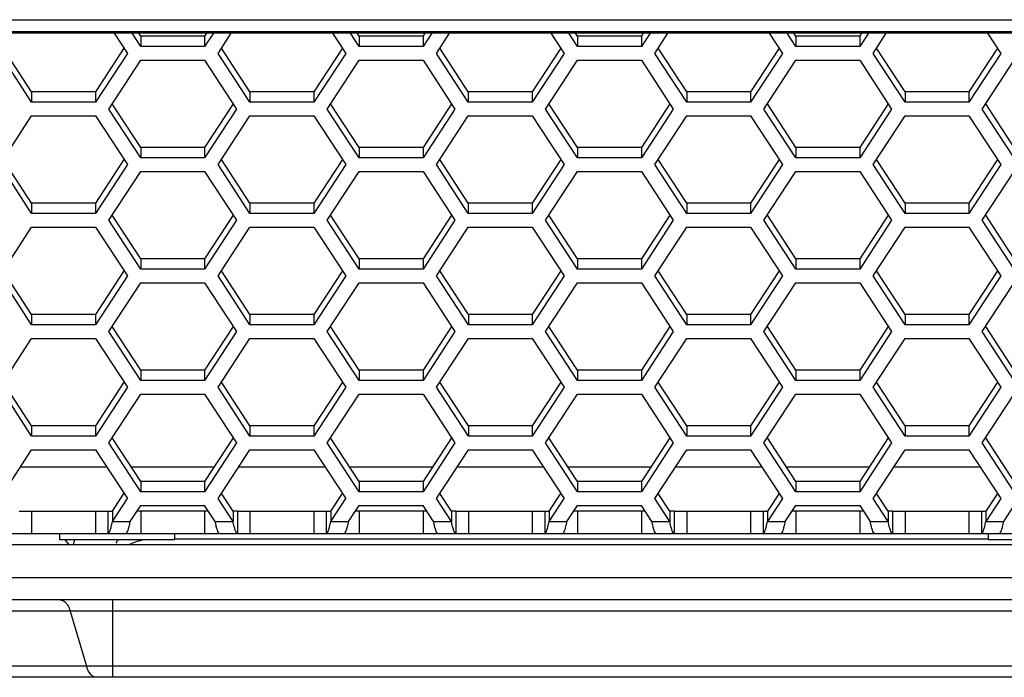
# Model space of a CAD drawing. Header units: millimetres. Extents: x 0 to 420, y 0 to 297.
# Tile 33 of 136: x 111.59 to 120.5, y 217.2 to 223.15. Entities that reach past the tile are written whole.
import ezdxf

# ---------------------------------------------------------------- set-up
doc = ezdxf.new("R2010")
doc.units = ezdxf.units.MM
doc.header["$LTSCALE"] = 23.1
doc.layers.get('0').update_dxf_attribs({"linetype": 'CONTINUOUS'})
doc.layers.add('02___PRT_ALL_AXES', color=7, linetype='CONTINUOUS')

msp = doc.modelspace()

# ---------------------------------------------------------------- linework, layer by layer
at = {"color": 7, "linetype": 'Continuous'}
for p, q in [((101.87, 223.1462), (139.8777, 223.1462)), ((101.87, 223.0401), (139.8777, 223.0401)), ((139.8689, 223.024), (101.8788, 223.024)), ((112.4467, 223.024), (112.5658, 222.8419)), ((112.687, 222.9037), (112.6084, 223.024)), ((112.687, 222.9976), (112.687, 222.9037)), ((113.343, 223.024), (113.2644, 222.9037)), ((113.2644, 222.9976), (113.2644, 222.9037)), ((113.3856, 222.8419), (113.5047, 223.024)), ((114.4213, 223.024), (114.5403, 222.8419)), ((114.6616, 222.9037), (114.5829, 223.024)), ((114.6616, 222.9976), (114.6616, 222.9037)), ((115.3175, 223.024), (115.2389, 222.9037)), ((115.2389, 222.9976), (115.2389, 222.9037)), ((115.3602, 222.8419), (115.4792, 223.024)), ((116.3958, 223.024), (116.5149, 222.8419)), ((116.6361, 222.9037), (116.5575, 223.024)), ((116.6361, 222.9976), (116.6361, 222.9037)), ((117.2921, 223.024), (117.2135, 222.9038)), ((117.2135, 222.9976), (117.2135, 222.9038)), ((117.3347, 222.8419), (117.4537, 223.024)), ((118.3704, 223.024), (118.4894, 222.842)), ((118.6106, 222.9038), (118.532, 223.024)), ((118.6106, 222.9977), (118.6106, 222.9038)), ((119.2666, 223.024), (119.188, 222.9038)), ((119.188, 222.9977), (119.188, 222.9038)), ((119.3092, 222.842), (119.4283, 223.024)), ((120.3449, 223.024), (120.4639, 222.842)), ((113.2644, 222.9037), (112.687, 222.9037)), ((115.2389, 222.9037), (114.6616, 222.9037)), ((117.2135, 222.9038), (116.6361, 222.9037)), ((119.188, 222.9038), (118.6106, 222.9038)), ((111.6998, 222.4004), (111.4111, 222.8419)), ((112.5658, 222.8419), (112.2771, 222.4004)), ((112.3984, 222.3386), (112.687, 222.7801)), ((112.687, 222.7801), (113.2644, 222.7801)), ((113.2644, 222.7801), (113.5531, 222.3386)), ((113.6743, 222.4005), (113.3856, 222.8419)), ((114.5403, 222.8419), (114.2517, 222.4005)), ((114.3729, 222.3387), (114.6616, 222.7801)), ((114.6616, 222.7801), (115.2389, 222.7801)), ((115.2389, 222.7801), (115.5276, 222.3387)), ((115.6488, 222.4005), (115.3602, 222.8419)), ((116.5149, 222.8419), (116.2262, 222.4005)), ((116.3474, 222.3387), (116.6361, 222.7801)), ((116.6361, 222.7801), (117.2135, 222.7801)), ((117.2135, 222.7801), (117.5021, 222.3387)), ((117.6234, 222.4005), (117.3347, 222.8419)), ((118.4894, 222.842), (118.2007, 222.4005)), ((118.322, 222.3387), (118.6106, 222.7801)), ((118.6106, 222.7801), (119.188, 222.7801)), ((119.188, 222.7801), (119.4767, 222.3387)), ((119.5979, 222.4005), (119.3092, 222.842)), ((120.4639, 222.842), (120.1753, 222.4005)), ((120.2965, 222.3387), (120.5852, 222.7802)), ((111.6998, 222.4943), (111.6998, 222.4004)), ((112.2771, 222.4943), (112.2771, 222.4004)), ((113.6743, 222.4943), (113.6743, 222.4005)), ((114.2517, 222.4944), (114.2517, 222.4005)), ((115.6488, 222.4944), (115.6488, 222.4005)), ((116.2262, 222.4944), (116.2262, 222.4005)), ((117.6234, 222.4944), (117.6234, 222.4005)), ((118.2007, 222.4944), (118.2007, 222.4005)), ((119.5979, 222.4944), (119.5979, 222.4005)), ((120.1753, 222.4944), (120.1753, 222.4005)), ((112.2771, 222.4004), (111.6998, 222.4004)), ((112.687, 221.8972), (112.3984, 222.3386)), ((113.5531, 222.3386), (113.2644, 221.8972)), ((114.2517, 222.4005), (113.6743, 222.4005)), ((114.6616, 221.8972), (114.3729, 222.3387)), ((115.5276, 222.3387), (115.2389, 221.8972)), ((116.2262, 222.4005), (115.6488, 222.4005)), ((116.6361, 221.8972), (116.3474, 222.3387)), ((117.5021, 222.3387), (117.2135, 221.8972)), ((118.2007, 222.4005), (117.6234, 222.4005)), ((118.6107, 221.8972), (118.322, 222.3387)), ((119.4767, 222.3387), (119.188, 221.8972)), ((120.1753, 222.4005), (119.5979, 222.4005)), ((120.5852, 221.8972), (120.2965, 222.3387)), ((111.4111, 221.8354), (111.6998, 222.2768)), ((111.6998, 222.2768), (112.2771, 222.2768)), ((112.2771, 222.2768), (112.5658, 221.8354)), ((113.3856, 221.8354), (113.6743, 222.2768)), ((113.6743, 222.2768), (114.2517, 222.2768)), ((114.2517, 222.2768), (114.5403, 221.8354)), ((115.3602, 221.8354), (115.6488, 222.2769)), ((115.6488, 222.2769), (116.2262, 222.2769)), ((116.2262, 222.2769), (116.5149, 221.8354)), ((117.3347, 221.8354), (117.6234, 222.2769)), ((117.6234, 222.2769), (118.2007, 222.2769)), ((118.2007, 222.2769), (118.4894, 221.8354)), ((119.3092, 221.8354), (119.5979, 222.2769)), ((119.5979, 222.2769), (120.1753, 222.2769)), ((120.1753, 222.2769), (120.4639, 221.8354)), ((112.687, 221.9911), (112.687, 221.8972)), ((113.2644, 221.9911), (113.2644, 221.8972)), ((114.6616, 221.9911), (114.6616, 221.8972)), ((115.2389, 221.9911), (115.2389, 221.8972)), ((116.6361, 221.9911), (116.6361, 221.8972)), ((117.2135, 221.9911), (117.2135, 221.8972)), ((118.6107, 221.9911), (118.6107, 221.8972)), ((119.188, 221.9911), (119.188, 221.8972)), ((113.2644, 221.8972), (112.687, 221.8972)), ((115.2389, 221.8972), (114.6616, 221.8972)), ((117.2135, 221.8972), (116.6361, 221.8972)), ((119.188, 221.8972), (118.6107, 221.8972)), ((111.6998, 221.3939), (111.4111, 221.8354)), ((112.5658, 221.8354), (112.2771, 221.3939)), ((113.6743, 221.3939), (113.3856, 221.8354)), ((114.5403, 221.8354), (114.2517, 221.3939)), ((115.6488, 221.3939), (115.3602, 221.8354)), ((116.5149, 221.8354), (116.2262, 221.3939)), ((117.6234, 221.3939), (117.3347, 221.8354)), ((118.4894, 221.8354), (118.2007, 221.3939)), ((119.5979, 221.3939), (119.3092, 221.8354)), ((120.4639, 221.8354), (120.1753, 221.3939)), ((112.3984, 221.3321), (112.687, 221.7736)), ((112.687, 221.7736), (113.2644, 221.7736)), ((113.2644, 221.7736), (113.5531, 221.3321)), ((114.3729, 221.3321), (114.6616, 221.7736)), ((114.6616, 221.7736), (115.2389, 221.7736)), ((115.2389, 221.7736), (115.5276, 221.3321)), ((116.3474, 221.3321), (116.6361, 221.7736)), ((116.6361, 221.7736), (117.2135, 221.7736)), ((117.2135, 221.7736), (117.5021, 221.3321)), ((118.322, 221.3321), (118.6107, 221.7736)), ((118.6107, 221.7736), (119.188, 221.7736)), ((119.188, 221.7736), (119.4767, 221.3321)), ((120.2965, 221.3321), (120.5852, 221.7736)), ((111.6998, 221.4878), (111.6998, 221.3939)), ((112.2771, 221.4878), (112.2771, 221.3939)), ((113.6743, 221.4878), (113.6743, 221.3939)), ((114.2517, 221.4878), (114.2517, 221.3939)), ((115.6488, 221.4878), (115.6488, 221.3939)), ((116.2262, 221.4878), (116.2262, 221.3939)), ((117.6234, 221.4878), (117.6234, 221.3939)), ((118.2007, 221.4878), (118.2007, 221.3939)), ((119.5979, 221.4878), (119.5979, 221.3939)), ((120.1753, 221.4878), (120.1753, 221.3939)), ((112.2771, 221.3939), (111.6998, 221.3939)), ((114.2517, 221.3939), (113.6743, 221.3939)), ((116.2262, 221.3939), (115.6488, 221.3939)), ((118.2007, 221.3939), (117.6234, 221.3939)), ((120.1753, 221.3939), (119.5979, 221.3939)), ((111.4111, 220.8288), (111.6998, 221.2703)), ((111.6998, 221.2703), (112.2771, 221.2703)), ((112.2771, 221.2703), (112.5658, 220.8288)), ((112.687, 220.8906), (112.3984, 221.3321)), ((113.5531, 221.3321), (113.2644, 220.8906)), ((113.3856, 220.8288), (113.6743, 221.2703)), ((113.6743, 221.2703), (114.2517, 221.2703)), ((114.2517, 221.2703), (114.5403, 220.8288)), ((114.6616, 220.8906), (114.3729, 221.3321)), ((115.5276, 221.3321), (115.2389, 220.8906)), ((115.3602, 220.8288), (115.6488, 221.2703)), ((115.6488, 221.2703), (116.2262, 221.2703)), ((116.2262, 221.2703), (116.5149, 220.8288)), ((116.6361, 220.8906), (116.3474, 221.3321)), ((117.5021, 221.3321), (117.2135, 220.8906)), ((117.3347, 220.8288), (117.6234, 221.2703)), ((117.6234, 221.2703), (118.2007, 221.2703)), ((118.2007, 221.2703), (118.4894, 220.8288)), ((118.6107, 220.8906), (118.322, 221.3321)), ((119.4767, 221.3321), (119.188, 220.8906)), ((119.3093, 220.8288), (119.5979, 221.2703)), ((119.5979, 221.2703), (120.1753, 221.2703)), ((120.1753, 221.2703), (120.464, 220.8288)), ((120.5852, 220.8906), (120.2965, 221.3321)), ((112.687, 220.9845), (112.687, 220.8906)), ((113.2644, 220.9845), (113.2644, 220.8906)), ((114.6616, 220.9845), (114.6616, 220.8906)), ((115.2389, 220.9845), (115.2389, 220.8906)), ((116.6361, 220.9845), (116.6361, 220.8906)), ((117.2135, 220.9845), (117.2135, 220.8906)), ((118.6107, 220.9845), (118.6107, 220.8906)), ((119.188, 220.9845), (119.188, 220.8906)), ((111.6998, 220.3873), (111.4111, 220.8288)), ((112.5658, 220.8288), (112.2771, 220.3873)), ((113.2644, 220.8906), (112.687, 220.8906)), ((113.6743, 220.3873), (113.3856, 220.8288)), ((114.5403, 220.8288), (114.2517, 220.3873)), ((115.2389, 220.8906), (114.6616, 220.8906)), ((115.6489, 220.3873), (115.3602, 220.8288)), ((116.5149, 220.8288), (116.2262, 220.3873)), ((117.2135, 220.8906), (116.6361, 220.8906)), ((117.6234, 220.3874), (117.3347, 220.8288)), ((118.4894, 220.8288), (118.2007, 220.3874)), ((119.188, 220.8906), (118.6107, 220.8906)), ((119.5979, 220.3874), (119.3093, 220.8288)), ((120.464, 220.8288), (120.1753, 220.3874)), ((112.3984, 220.3255), (112.687, 220.767)), ((112.687, 220.767), (113.2644, 220.767)), ((113.2644, 220.767), (113.5531, 220.3255)), ((114.3729, 220.3255), (114.6616, 220.767)), ((114.6616, 220.767), (115.2389, 220.767)), ((115.2389, 220.767), (115.5276, 220.3255)), ((116.3474, 220.3255), (116.6361, 220.767)), ((116.6361, 220.767), (117.2135, 220.767)), ((117.2135, 220.767), (117.5021, 220.3255)), ((118.322, 220.3256), (118.6107, 220.767)), ((118.6107, 220.767), (119.188, 220.767)), ((119.188, 220.767), (119.4767, 220.3256)), ((120.2965, 220.3256), (120.5852, 220.767)), ((111.6998, 220.4812), (111.6998, 220.3873)), ((112.2771, 220.4812), (112.2771, 220.3873)), ((113.6743, 220.4812), (113.6743, 220.3873)), ((114.2517, 220.4812), (114.2517, 220.3873)), ((115.6489, 220.4812), (115.6489, 220.3873)), ((116.2262, 220.4812), (116.2262, 220.3873)), ((117.6234, 220.4812), (117.6234, 220.3874)), ((118.2007, 220.4813), (118.2007, 220.3874)), ((119.5979, 220.4813), (119.5979, 220.3874)), ((120.1753, 220.4813), (120.1753, 220.3874)), ((112.2771, 220.3873), (111.6998, 220.3873)), ((114.2517, 220.3873), (113.6743, 220.3873)), ((116.2262, 220.3873), (115.6489, 220.3873)), ((118.2007, 220.3874), (117.6234, 220.3874)), ((120.1753, 220.3874), (119.5979, 220.3874)), ((112.6871, 219.884), (112.3984, 220.3255)), ((113.5531, 220.3255), (113.2644, 219.8841)), ((114.6616, 219.8841), (114.3729, 220.3255)), ((115.5276, 220.3255), (115.2389, 219.8841)), ((116.6361, 219.8841), (116.3474, 220.3255)), ((117.5021, 220.3255), (117.2135, 219.8841)), ((118.6107, 219.8841), (118.322, 220.3256)), ((119.4767, 220.3256), (119.188, 219.8841)), ((120.5852, 219.8841), (120.2965, 220.3256)), ((111.4111, 219.8222), (111.6998, 220.2637)), ((111.6998, 220.2637), (112.2771, 220.2637)), ((112.2771, 220.2637), (112.5658, 219.8222)), ((113.3856, 219.8222), (113.6743, 220.2637)), ((113.6743, 220.2637), (114.2517, 220.2637)), ((114.2517, 220.2637), (114.5403, 219.8223)), ((115.3602, 219.8223), (115.6489, 220.2637)), ((115.6489, 220.2637), (116.2262, 220.2637)), ((116.2262, 220.2637), (116.5149, 219.8223)), ((117.3347, 219.8223), (117.6234, 220.2637)), ((117.6234, 220.2637), (118.2007, 220.2637)), ((118.2007, 220.2637), (118.4894, 219.8223)), ((119.3093, 219.8223), (119.5979, 220.2638)), ((119.5979, 220.2638), (120.1753, 220.2638)), ((120.1753, 220.2638), (120.464, 219.8223)), ((112.6871, 219.9779), (112.6871, 219.884)), ((113.2644, 219.9779), (113.2644, 219.8841)), ((114.6616, 219.978), (114.6616, 219.8841)), ((115.2389, 219.978), (115.2389, 219.8841)), ((116.6361, 219.978), (116.6361, 219.8841)), ((117.2135, 219.978), (117.2135, 219.8841)), ((118.6107, 219.978), (118.6107, 219.8841)), ((119.188, 219.978), (119.188, 219.8841)), ((113.2644, 219.8841), (112.6871, 219.884)), ((115.2389, 219.8841), (114.6616, 219.8841)), ((117.2135, 219.8841), (116.6361, 219.8841)), ((119.188, 219.8841), (118.6107, 219.8841)), ((111.6998, 219.3808), (111.4111, 219.8222)), ((112.5658, 219.8222), (112.2771, 219.3808)), ((112.3984, 219.319), (112.6871, 219.7604)), ((112.6871, 219.7604), (113.2644, 219.7604)), ((113.2644, 219.7604), (113.5531, 219.319)), ((113.6743, 219.3808), (113.3856, 219.8222)), ((114.5403, 219.8223), (114.2517, 219.3808)), ((114.3729, 219.319), (114.6616, 219.7604)), ((114.6616, 219.7604), (115.2389, 219.7604)), ((115.2389, 219.7604), (115.5276, 219.319)), ((115.6489, 219.3808), (115.3602, 219.8223)), ((116.5149, 219.8223), (116.2262, 219.3808)), ((116.3475, 219.319), (116.6361, 219.7605)), ((116.6361, 219.7605), (117.2135, 219.7605)), ((117.2135, 219.7605), (117.5022, 219.319)), ((117.6234, 219.3808), (117.3347, 219.8223)), ((118.4894, 219.8223), (118.2007, 219.3808)), ((118.322, 219.319), (118.6107, 219.7605)), ((118.6107, 219.7605), (119.188, 219.7605)), ((119.188, 219.7605), (119.4767, 219.319)), ((119.5979, 219.3808), (119.3093, 219.8223)), ((120.464, 219.8223), (120.1753, 219.3808)), ((120.2965, 219.319), (120.5852, 219.7605)), ((111.6998, 219.4747), (111.6998, 219.3808)), ((112.2771, 219.4747), (112.2771, 219.3808)), ((113.6743, 219.4747), (113.6743, 219.3808)), ((114.2517, 219.4747), (114.2517, 219.3808)), ((115.6489, 219.4747), (115.6489, 219.3808)), ((116.2262, 219.4747), (116.2262, 219.3808)), ((117.6234, 219.4747), (117.6234, 219.3808)), ((118.2007, 219.4747), (118.2007, 219.3808)), ((119.5979, 219.4747), (119.5979, 219.3808)), ((120.1753, 219.4747), (120.1753, 219.3808)), ((112.2771, 219.3808), (111.6998, 219.3808)), ((112.6871, 218.8775), (112.3984, 219.319)), ((113.5531, 219.319), (113.2644, 218.8775)), ((114.2517, 219.3808), (113.6743, 219.3808)), ((114.6616, 218.8775), (114.3729, 219.319)), ((115.5276, 219.319), (115.2389, 218.8775)), ((116.2262, 219.3808), (115.6489, 219.3808)), ((116.6361, 218.8775), (116.3475, 219.319)), ((117.5022, 219.319), (117.2135, 218.8775)), ((118.2007, 219.3808), (117.6234, 219.3808)), ((118.6107, 218.8775), (118.322, 219.319)), ((119.4767, 219.319), (119.188, 218.8775)), ((120.1753, 219.3808), (119.5979, 219.3808)), ((120.5852, 218.8775), (120.2965, 219.319)), ((111.4111, 218.8157), (111.6998, 219.2572)), ((111.6998, 219.2572), (112.2771, 219.2572)), ((112.2771, 219.2572), (112.5658, 218.8157)), ((113.3857, 218.8157), (113.6743, 219.2572)), ((113.6743, 219.2572), (114.2517, 219.2572)), ((114.2517, 219.2572), (114.5404, 218.8157)), ((115.3602, 218.8157), (115.6489, 219.2572)), ((115.6489, 219.2572), (116.2262, 219.2572)), ((116.2262, 219.2572), (116.5149, 218.8157)), ((117.3347, 218.8157), (117.6234, 219.2572)), ((117.6234, 219.2572), (118.2007, 219.2572)), ((118.2007, 219.2572), (118.4894, 218.8157)), ((119.3093, 218.8157), (119.5979, 219.2572)), ((119.5979, 219.2572), (120.1753, 219.2572)), ((120.1753, 219.2572), (120.464, 218.8157)), ((112.3798, 219.1001), (111.5971, 219.1001)), ((113.3486, 219.1001), (112.6029, 219.1001)), ((114.3544, 219.1001), (113.5716, 219.1001)), ((115.3231, 219.1001), (114.5774, 219.1001)), ((116.3289, 219.1001), (115.5462, 219.1001)), ((117.2976, 219.1001), (116.552, 219.1001)), ((118.3035, 219.1001), (117.5207, 219.1001)), ((119.2722, 219.1001), (118.5265, 219.1001)), ((120.278, 219.1001), (119.4952, 219.1001)), ((112.6871, 218.9714), (112.6871, 218.8775)), ((113.2644, 218.9714), (113.2644, 218.8775)), ((114.6616, 218.9714), (114.6616, 218.8775)), ((115.2389, 218.9714), (115.2389, 218.8775)), ((116.6361, 218.9714), (116.6361, 218.8775)), ((117.2135, 218.9714), (117.2135, 218.8775)), ((118.6107, 218.9714), (118.6107, 218.8775)), ((119.188, 218.9714), (119.188, 218.8775)), ((113.2644, 218.8775), (112.6871, 218.8775)), ((115.2389, 218.8775), (114.6616, 218.8775)), ((117.2135, 218.8775), (116.6361, 218.8775)), ((119.188, 218.8775), (118.6107, 218.8775)), ((112.43, 218.6079), (112.5658, 218.8157)), ((113.5215, 218.6079), (113.3857, 218.8157)), ((114.4045, 218.6079), (114.5404, 218.8157)), ((115.496, 218.608), (115.3602, 218.8157)), ((116.3791, 218.608), (116.5149, 218.8157)), ((117.4706, 218.608), (117.3347, 218.8157)), ((118.4894, 218.8157), (118.3536, 218.608)), ((119.4451, 218.608), (119.3093, 218.8157)), ((120.464, 218.8157), (120.3281, 218.608)), ((111.6998, 218.7018), (111.6998, 218.5018)), ((112.2771, 218.7018), (112.2771, 218.5018)), ((112.3902, 218.7018), (112.3902, 218.5018)), ((112.43, 218.7018), (112.43, 218.6079)), ((112.5916, 218.6079), (112.6871, 218.7539)), ((112.6871, 218.7539), (113.2644, 218.7539)), ((112.6871, 218.7018), (112.6871, 218.5018)), ((113.3598, 218.6079), (113.2644, 218.7539)), ((113.2644, 218.7018), (113.2644, 218.5018)), ((113.5215, 218.7018), (113.5215, 218.6079)), ((113.5613, 218.7018), (113.5613, 218.5018)), ((113.6743, 218.7018), (113.6743, 218.5018)), ((114.2517, 218.7018), (114.2517, 218.5018)), ((114.3647, 218.7018), (114.3647, 218.5018)), ((114.4045, 218.7018), (114.4045, 218.6079)), ((114.5662, 218.6079), (114.6616, 218.7539)), ((114.6616, 218.7539), (115.2389, 218.7539)), ((114.6616, 218.7018), (114.6616, 218.5018)), ((115.3344, 218.608), (115.2389, 218.7539)), ((115.2389, 218.7018), (115.2389, 218.5018)), ((115.496, 218.7018), (115.496, 218.608)), ((115.5358, 218.7018), (115.5358, 218.5018)), ((115.6489, 218.7018), (115.6489, 218.5018)), ((116.2262, 218.7019), (116.2262, 218.5019)), ((116.3393, 218.7019), (116.3393, 218.5019)), ((116.3791, 218.7019), (116.3791, 218.608)), ((116.5407, 218.608), (116.6361, 218.7539)), ((116.6361, 218.7539), (117.2135, 218.7539)), ((116.6361, 218.7019), (116.6361, 218.5019)), ((117.3089, 218.608), (117.2135, 218.7539)), ((117.2135, 218.7019), (117.2135, 218.5019)), ((117.4706, 218.7019), (117.4706, 218.608)), ((117.5103, 218.7019), (117.5103, 218.5019)), ((117.6234, 218.7019), (117.6234, 218.5019)), ((118.2008, 218.7019), (118.2008, 218.5019)), ((118.3138, 218.7019), (118.3138, 218.5019)), ((118.3536, 218.7019), (118.3536, 218.608)), ((118.5152, 218.608), (118.6107, 218.7539)), ((118.6107, 218.7539), (119.188, 218.7539)), ((118.6107, 218.7019), (118.6107, 218.5019)), ((119.188, 218.7539), (119.2834, 218.608)), ((119.188, 218.7019), (119.188, 218.5019)), ((119.4451, 218.7019), (119.4451, 218.608)), ((119.4849, 218.7019), (119.4849, 218.5019)), ((119.5979, 218.7019), (119.5979, 218.5019)), ((120.1753, 218.7019), (120.1753, 218.5019)), ((120.2884, 218.7019), (120.2884, 218.5019)), ((120.3281, 218.7019), (120.3281, 218.608)), ((120.4898, 218.608), (120.5852, 218.7539)), ((112.43, 218.6079), (112.5916, 218.6079)), ((113.3598, 218.6079), (113.5215, 218.6079)), ((114.4045, 218.6079), (114.5662, 218.6079)), ((115.3344, 218.608), (115.496, 218.608)), ((116.3791, 218.608), (116.5407, 218.608)), ((117.3089, 218.608), (117.4706, 218.608)), ((118.3536, 218.608), (118.5152, 218.608)), ((119.2834, 218.608), (119.4451, 218.608)), ((120.3281, 218.608), (120.4898, 218.608)), ((98.797, 218.5018), (142.9506, 218.502)), ((111.9539, 218.4973), (111.9514, 218.5001)), ((111.9539, 218.4418), (111.9539, 218.5018)), ((112.9939, 218.4418), (112.9939, 218.5018)), ((120.3539, 218.4419), (120.3539, 218.5019)), ((112.9939, 218.4418), (111.9539, 218.4418)), ((112.0389, 218.4001), (112.0024, 218.4418)), ((120.3539, 218.4501), (112.9939, 218.4501)), ((121.3939, 218.4419), (120.3539, 218.4419)), ((98.7339, 218.4001), (143.0138, 218.4001)), ((142.9374, 218.1001), (98.8103, 218.1001)), ((159.1439, 217.9001), (82.6038, 217.9001)), ((112.4354, 217.2001), (112.4354, 217.9001)), ((134.0348, 217.7993), (107.7129, 217.7993)), ((112.048, 217.7993), (112.1966, 217.3009)), ((133.9594, 217.3009), (107.7883, 217.3009)), ((158.4518, 217.2001), (83.2959, 217.2001))]:
    msp.add_line(p, q, dxfattribs=at)
at = {"color": 3, "linetype": 'Continuous'}
for p, q in [((112.687, 222.9976), (112.6698, 223.024)), ((113.2644, 222.9976), (112.687, 222.9976)), ((113.2816, 223.024), (113.2644, 222.9976)), ((114.6616, 222.9976), (114.6443, 223.024)), ((115.2389, 222.9976), (114.6616, 222.9976)), ((115.2561, 223.024), (115.2389, 222.9976)), ((116.6361, 222.9976), (116.6189, 223.024)), ((117.2135, 222.9976), (116.6361, 222.9976)), ((117.2307, 223.024), (117.2135, 222.9976)), ((118.6106, 222.9977), (118.5934, 223.024)), ((119.188, 222.9977), (118.6106, 222.9977)), ((119.2052, 223.024), (119.188, 222.9977)), ((111.6998, 222.4943), (111.4418, 222.8889)), ((112.5351, 222.8889), (112.2771, 222.4943)), ((113.6743, 222.4943), (113.4163, 222.8889)), ((114.5096, 222.8889), (114.2517, 222.4944)), ((115.6488, 222.4944), (115.3909, 222.8889)), ((116.4842, 222.8889), (116.2262, 222.4944)), ((117.6234, 222.4944), (117.3654, 222.8889)), ((118.4587, 222.8889), (118.2007, 222.4944)), ((119.5979, 222.4944), (119.3399, 222.8889)), ((120.4332, 222.8889), (120.1753, 222.4944)), ((112.2771, 222.4943), (111.6998, 222.4943)), ((114.2517, 222.4944), (113.6743, 222.4943)), ((116.2262, 222.4944), (115.6488, 222.4944)), ((118.2007, 222.4944), (117.6234, 222.4944)), ((120.1753, 222.4944), (119.5979, 222.4944)), ((112.687, 221.9911), (112.4291, 222.3856)), ((113.5224, 222.3856), (113.2644, 221.9911)), ((114.6616, 221.9911), (114.4036, 222.3856)), ((115.4969, 222.3856), (115.2389, 221.9911)), ((116.6361, 221.9911), (116.3781, 222.3856)), ((117.4714, 222.3856), (117.2135, 221.9911)), ((118.6107, 221.9911), (118.3527, 222.3856)), ((119.446, 222.3856), (119.188, 221.9911)), ((120.5852, 221.9911), (120.3272, 222.3856)), ((113.2644, 221.9911), (112.687, 221.9911)), ((115.2389, 221.9911), (114.6616, 221.9911)), ((117.2135, 221.9911), (116.6361, 221.9911)), ((119.188, 221.9911), (118.6107, 221.9911)), ((111.6998, 221.4878), (111.4418, 221.8823)), ((112.5351, 221.8823), (112.2771, 221.4878)), ((113.6743, 221.4878), (113.4163, 221.8823)), ((114.5096, 221.8823), (114.2517, 221.4878)), ((115.6488, 221.4878), (115.3909, 221.8823)), ((116.4842, 221.8823), (116.2262, 221.4878)), ((117.6234, 221.4878), (117.3654, 221.8823)), ((118.4587, 221.8823), (118.2007, 221.4878)), ((119.5979, 221.4878), (119.3399, 221.8823)), ((120.4332, 221.8823), (120.1753, 221.4878)), ((112.2771, 221.4878), (111.6998, 221.4878)), ((114.2517, 221.4878), (113.6743, 221.4878)), ((116.2262, 221.4878), (115.6488, 221.4878)), ((118.2007, 221.4878), (117.6234, 221.4878)), ((120.1753, 221.4878), (119.5979, 221.4878)), ((112.687, 220.9845), (112.4291, 221.379)), ((113.5224, 221.379), (113.2644, 220.9845)), ((114.6616, 220.9845), (114.4036, 221.379)), ((115.4969, 221.379), (115.2389, 220.9845)), ((116.6361, 220.9845), (116.3781, 221.379)), ((117.4714, 221.3791), (117.2135, 220.9845)), ((118.6107, 220.9845), (118.3527, 221.3791)), ((119.446, 221.3791), (119.188, 220.9845)), ((120.5852, 220.9845), (120.3272, 221.3791)), ((113.2644, 220.9845), (112.687, 220.9845)), ((115.2389, 220.9845), (114.6616, 220.9845)), ((117.2135, 220.9845), (116.6361, 220.9845)), ((119.188, 220.9845), (118.6107, 220.9845)), ((111.6998, 220.4812), (111.4418, 220.8757)), ((112.5351, 220.8757), (112.2771, 220.4812)), ((113.6743, 220.4812), (113.4163, 220.8758)), ((114.5096, 220.8758), (114.2517, 220.4812)), ((115.6489, 220.4812), (115.3909, 220.8758)), ((116.4842, 220.8758), (116.2262, 220.4812)), ((117.6234, 220.4812), (117.3654, 220.8758)), ((118.4587, 220.8758), (118.2007, 220.4813)), ((119.5979, 220.4813), (119.34, 220.8758)), ((120.4333, 220.8758), (120.1753, 220.4813)), ((112.2771, 220.4812), (111.6998, 220.4812)), ((114.2517, 220.4812), (113.6743, 220.4812)), ((116.2262, 220.4812), (115.6489, 220.4812)), ((118.2007, 220.4813), (117.6234, 220.4812)), ((120.1753, 220.4813), (119.5979, 220.4813)), ((112.6871, 219.9779), (112.4291, 220.3725)), ((113.5224, 220.3725), (113.2644, 219.9779)), ((114.6616, 219.978), (114.4036, 220.3725)), ((115.4969, 220.3725), (115.2389, 219.978)), ((116.6361, 219.978), (116.3781, 220.3725)), ((117.4715, 220.3725), (117.2135, 219.978)), ((118.6107, 219.978), (118.3527, 220.3725)), ((119.446, 220.3725), (119.188, 219.978)), ((120.5852, 219.978), (120.3272, 220.3725)), ((113.2644, 219.9779), (112.6871, 219.9779)), ((115.2389, 219.978), (114.6616, 219.978)), ((117.2135, 219.978), (116.6361, 219.978)), ((119.188, 219.978), (118.6107, 219.978)), ((111.6998, 219.4747), (111.4418, 219.8692)), ((112.5351, 219.8692), (112.2771, 219.4747)), ((113.6743, 219.4747), (113.4163, 219.8692)), ((114.5096, 219.8692), (114.2517, 219.4747)), ((115.6489, 219.4747), (115.3909, 219.8692)), ((116.4842, 219.8692), (116.2262, 219.4747)), ((117.6234, 219.4747), (117.3654, 219.8692)), ((118.4587, 219.8692), (118.2007, 219.4747)), ((119.5979, 219.4747), (119.34, 219.8692)), ((120.4333, 219.8692), (120.1753, 219.4747)), ((112.2771, 219.4747), (111.6998, 219.4747)), ((114.2517, 219.4747), (113.6743, 219.4747)), ((116.2262, 219.4747), (115.6489, 219.4747)), ((118.2007, 219.4747), (117.6234, 219.4747)), ((120.1753, 219.4747), (119.5979, 219.4747)), ((112.6871, 218.9714), (112.4291, 219.3659)), ((113.5224, 219.3659), (113.2644, 218.9714)), ((114.6616, 218.9714), (114.4036, 219.3659)), ((115.4969, 219.3659), (115.2389, 218.9714)), ((116.6361, 218.9714), (116.3782, 219.3659)), ((117.4715, 219.3659), (117.2135, 218.9714)), ((118.6107, 218.9714), (118.3527, 219.3659)), ((119.446, 219.3659), (119.188, 218.9714)), ((120.5852, 218.9714), (120.3272, 219.3659)), ((113.2644, 218.9714), (112.6871, 218.9714)), ((115.2389, 218.9714), (114.6616, 218.9714)), ((117.2135, 218.9714), (116.6361, 218.9714)), ((119.188, 218.9714), (118.6107, 218.9714)), ((112.43, 218.7018), (112.5351, 218.8626)), ((113.5215, 218.7018), (113.4163, 218.8626)), ((114.4045, 218.7018), (114.5097, 218.8626)), ((115.496, 218.7018), (115.3909, 218.8626)), ((116.3791, 218.7019), (116.4842, 218.8626)), ((117.4706, 218.7019), (117.3654, 218.8627)), ((118.4587, 218.8627), (118.3536, 218.7019)), ((119.4451, 218.7019), (119.34, 218.8627)), ((120.4333, 218.8627), (120.3281, 218.7019)), ((111.5867, 218.7018), (112.3902, 218.7018)), ((113.2984, 218.7018), (112.653, 218.7018)), ((113.5613, 218.7018), (114.3647, 218.7018)), ((115.273, 218.7018), (114.6276, 218.7018)), ((115.5358, 218.7018), (116.3393, 218.7019)), ((117.2475, 218.7019), (116.6021, 218.7019)), ((117.5103, 218.7019), (118.3138, 218.7019)), ((119.2221, 218.7019), (118.5766, 218.7019)), ((119.4849, 218.7019), (120.2884, 218.7019))]:
    msp.add_line(p, q, dxfattribs=at)
at = {"color": 7, "linetype": 'Continuous'}
msp.add_arc((112.705, 218.2861), 0.2747, 145.4319, 152.22263, dxfattribs=at)
msp.add_ellipse((112.442, 218.4001), major_axis=(0.3631, 0), ratio=0.550743, start_param=2.930729, end_param=3.141593, dxfattribs=at)
for points, knots in [([(112.3902, 218.5018), (112.3943, 218.5018), (112.4037, 218.5124), (112.4115, 218.5337), (112.4213, 218.5673), (112.4269, 218.5933), (112.43, 218.6079)], [0, 0, 0, 0, 0.106279, 0.309032, 0.612692, 1, 1, 1, 1]), ([(112.5519, 218.5018), (112.556, 218.5018), (112.5654, 218.5124), (112.5732, 218.5337), (112.583, 218.5673), (112.5886, 218.5933), (112.5916, 218.6079)], [0, 0, 0, 0, 0.106279, 0.309032, 0.612692, 1, 1, 1, 1]), ([(113.3996, 218.5018), (113.3955, 218.5018), (113.3861, 218.5124), (113.3783, 218.5337), (113.3685, 218.5673), (113.3629, 218.5933), (113.3598, 218.6079)], [0, 0, 0, 0, 0.106281, 0.309033, 0.612693, 1, 1, 1, 1]), ([(113.5613, 218.5018), (113.5572, 218.5018), (113.5477, 218.5124), (113.54, 218.5337), (113.5301, 218.5673), (113.5245, 218.5933), (113.5215, 218.6079)], [0, 0, 0, 0, 0.106281, 0.309033, 0.612693, 1, 1, 1, 1]), ([(114.3647, 218.5018), (114.3688, 218.5018), (114.3783, 218.5124), (114.386, 218.5337), (114.3959, 218.5673), (114.4015, 218.5933), (114.4045, 218.6079)], [0, 0, 0, 0, 0.106279, 0.309032, 0.612692, 1, 1, 1, 1]), ([(114.5264, 218.5018), (114.5305, 218.5018), (114.5399, 218.5124), (114.5477, 218.5337), (114.5575, 218.5673), (114.5631, 218.5933), (114.5662, 218.6079)], [0, 0, 0, 0, 0.106279, 0.309032, 0.612692, 1, 1, 1, 1]), ([(115.3741, 218.5018), (115.37, 218.5018), (115.3606, 218.5124), (115.3528, 218.5337), (115.343, 218.5673), (115.3374, 218.5933), (115.3344, 218.608)], [0, 0, 0, 0, 0.106281, 0.309033, 0.612693, 1, 1, 1, 1]), ([(115.5358, 218.5018), (115.5317, 218.5018), (115.5223, 218.5124), (115.5145, 218.5337), (115.5047, 218.5673), (115.4991, 218.5933), (115.496, 218.608)], [0, 0, 0, 0, 0.106281, 0.309033, 0.612693, 1, 1, 1, 1]), ([(116.3393, 218.5019), (116.3434, 218.5019), (116.3528, 218.5124), (116.3606, 218.5337), (116.3704, 218.5673), (116.376, 218.5933), (116.3791, 218.608)], [0, 0, 0, 0, 0.106279, 0.309032, 0.612692, 1, 1, 1, 1]), ([(116.5009, 218.5019), (116.505, 218.5019), (116.5145, 218.5124), (116.5222, 218.5337), (116.5321, 218.5673), (116.5377, 218.5933), (116.5407, 218.608)], [0, 0, 0, 0, 0.106279, 0.309032, 0.612692, 1, 1, 1, 1]), ([(117.3487, 218.5019), (117.3446, 218.5019), (117.3351, 218.5124), (117.3274, 218.5337), (117.3175, 218.5673), (117.312, 218.5933), (117.3089, 218.608)], [0, 0, 0, 0, 0.106281, 0.309033, 0.612693, 1, 1, 1, 1]), ([(117.5103, 218.5019), (117.5062, 218.5019), (117.4968, 218.5124), (117.489, 218.5337), (117.4792, 218.5673), (117.4736, 218.5933), (117.4706, 218.608)], [0, 0, 0, 0, 0.106281, 0.309033, 0.612693, 1, 1, 1, 1]), ([(118.3138, 218.5019), (118.3179, 218.5019), (118.3274, 218.5124), (118.3351, 218.5337), (118.345, 218.5673), (118.3505, 218.5933), (118.3536, 218.608)], [0, 0, 0, 0, 0.106279, 0.309032, 0.612692, 1, 1, 1, 1]), ([(118.4755, 218.5019), (118.4796, 218.5019), (118.489, 218.5124), (118.4968, 218.5337), (118.5066, 218.5673), (118.5122, 218.5933), (118.5152, 218.608)], [0, 0, 0, 0, 0.106279, 0.309032, 0.612692, 1, 1, 1, 1]), ([(119.3232, 218.5019), (119.3191, 218.5019), (119.3097, 218.5124), (119.3019, 218.5337), (119.2921, 218.5674), (119.2865, 218.5933), (119.2834, 218.608)], [0, 0, 0, 0, 0.106281, 0.309033, 0.612693, 1, 1, 1, 1]), ([(119.4849, 218.5019), (119.4808, 218.5019), (119.4713, 218.5124), (119.4636, 218.5337), (119.4537, 218.5674), (119.4482, 218.5933), (119.4451, 218.608)], [0, 0, 0, 0, 0.106281, 0.309033, 0.612693, 1, 1, 1, 1]), ([(120.2884, 218.5019), (120.2925, 218.5019), (120.3019, 218.5124), (120.3097, 218.5337), (120.3195, 218.5674), (120.3251, 218.5933), (120.3281, 218.608)], [0, 0, 0, 0, 0.106279, 0.309032, 0.612692, 1, 1, 1, 1]), ([(120.45, 218.5019), (120.4541, 218.5019), (120.4636, 218.5124), (120.4713, 218.5337), (120.4812, 218.5674), (120.4867, 218.5933), (120.4898, 218.608)], [0, 0, 0, 0, 0.106279, 0.309032, 0.612692, 1, 1, 1, 1]), ([(111.9574, 217.9001), (111.9667, 217.9001), (112.0141, 217.8864), (112.0372, 217.8356), (112.048, 217.7993)], [0, 0, 0, 0, 0.19789, 1, 1, 1, 1]), ([(112.2872, 217.2001), (112.2779, 217.2001), (112.2306, 217.2138), (112.2074, 217.2647), (112.1966, 217.3009)], [0, 0, 0, 0, 0.19789, 1, 1, 1, 1])]:
    msp.add_open_spline(points, degree=3, knots=knots, dxfattribs=at)
msp.add_open_spline([(112.5786, 218.4002), (112.6167, 218.42), (112.6582, 218.4336), (112.7003, 218.4419)], degree=3, dxfattribs=at)
at = {"layer": '02___PRT_ALL_AXES', "color": 3, "linetype": 'Continuous'}
for p, q in [((112.3902, 218.7018), (112.43, 218.7018)), ((113.5613, 218.7018), (113.5215, 218.7018)), ((114.3647, 218.7018), (114.4045, 218.7018)), ((115.5358, 218.7018), (115.496, 218.7018)), ((116.3393, 218.7019), (116.3791, 218.7019)), ((117.5103, 218.7019), (117.4706, 218.7019)), ((118.3138, 218.7019), (118.3536, 218.7019)), ((119.4849, 218.7019), (119.4451, 218.7019)), ((120.2884, 218.7019), (120.3281, 218.7019))]:
    msp.add_line(p, q, dxfattribs=at)

doc.saveas('drawing.dxf')
